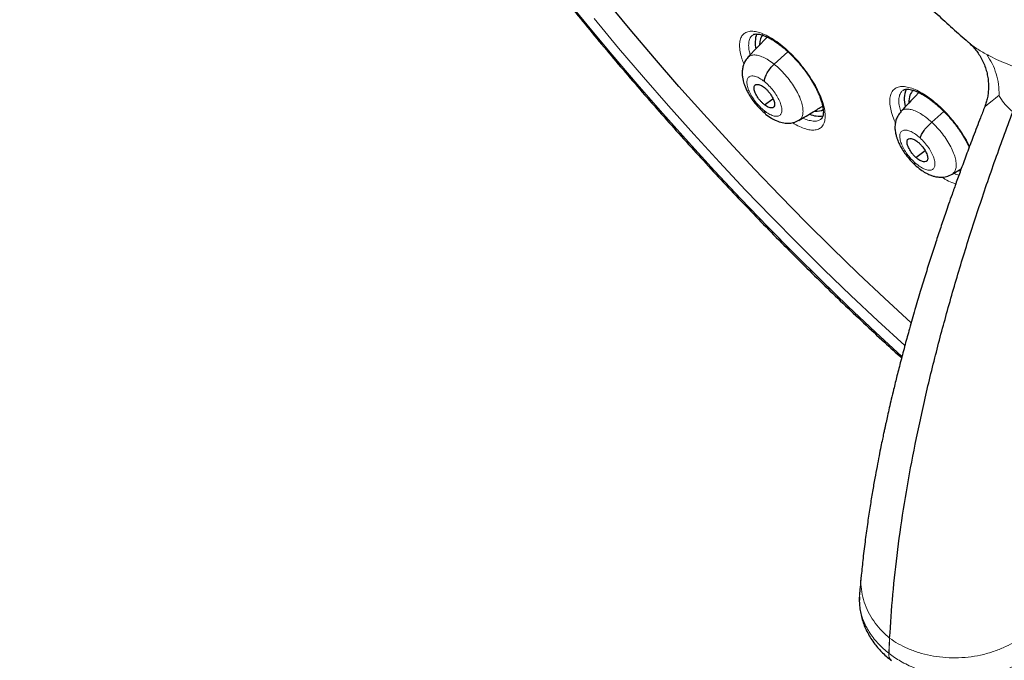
# Model space of a CAD drawing. Header units: millimetres. Extents: x 8 to 2230, y 12 to 2204.
# Tile 106 of 162: x 2021 to 2052, y 809 to 829. Entities that reach past the tile are written whole.
import ezdxf

# ---------------------------------------------------------------- set-up
doc = ezdxf.new("R2010")
doc.units = ezdxf.units.MM

msp = doc.modelspace()

# ---------------------------------------------------------------- linework, layer by layer
at = {"color": 7, "linetype": 'Continuous', "lineweight": 30}
for p, q in [((2044.133, 828.712), (2043.53, 828.075)), ((2044.354, 827.859), (2044.785, 828.25)), ((2044.045, 826.59), (2044.316, 826.779)), ((2049.293, 826.044), (2049.675, 826.377)), ((2048.792, 824.94), (2049.082, 825.152)), ((2049.93, 824.41), (2050.217, 824.582)), ((2050.138, 824.528), (2050.191, 824.51))]:
    msp.add_line(p, q, dxfattribs=at)
at = {"color": 252, "linetype": 'Continuous', "lineweight": 0}
for p, q in [((2047.947, 809.403), (2047.973, 809.874)), ((2047.954, 809.397), (2047.973, 809.874)), ((2047.95, 809.395), (2047.947, 809.403)), ((2047.95, 809.395), (2047.954, 809.397))]:
    msp.add_line(p, q, dxfattribs=at)
at = {"color": 252, "linetype": 'Continuous', "lineweight": 0, "flags": 128}
for points in [[(2037.727, 830.037), (2038.495, 829.092), (2039.273, 828.155), (2040.061, 827.23), (2040.859, 826.315), (2041.667, 825.412), (2042.483, 824.521), (2043.307, 823.643), (2044.139, 822.779), (2044.978, 821.928), (2045.823, 821.092), (2046.674, 820.272), (2047.53, 819.467), (2048.36, 818.706)], [(2048.449, 819.041), (2048.449, 819.042), (2047.601, 819.817), (2046.759, 820.609), (2045.921, 821.417), (2045.09, 822.239), (2044.264, 823.076), (2043.446, 823.927), (2042.635, 824.791), (2041.832, 825.668), (2041.037, 826.556), (2040.252, 827.456), (2039.476, 828.367), (2038.71, 829.289)], [(2050.954, 826.521), (2050.955, 826.523), (2050.968, 826.535), (2051.026, 826.582), (2051.097, 826.639), (2051.185, 826.71), (2051.289, 826.792), (2051.404, 826.885), (2051.404, 826.885), (2051.404, 826.885)]]:
    msp.add_lwpolyline(points, dxfattribs=at)
at = {"color": 7, "linetype": 'Continuous', "lineweight": 30, "flags": 128}
msp.add_lwpolyline([(2048.647, 819.756), (2048.644, 819.759), (2047.812, 820.525), (2046.984, 821.305), (2046.162, 822.102), (2045.346, 822.912), (2044.536, 823.737), (2043.732, 824.575), (2042.937, 825.427), (2042.149, 826.29), (2041.369, 827.166), (2040.599, 828.052), (2039.838, 828.949), (2039.087, 829.856)], dxfattribs=at)
at = {"color": 7, "linetype": 'Continuous', "lineweight": 30}
for centre, radius, start, end in [((2044.625, 828.535), 0.867, 161.7128, 192.9824), ((2049.273, 826.763), 0.844, 158.227, 195.7172), ((2045.764, 827.013), 0.78, 247.6328, 279.1293)]:
    msp.add_arc(centre, radius, start, end, dxfattribs=at)
at = {"color": 252, "linetype": 'Continuous', "lineweight": 0}
msp.add_arc((2048.204, 809.358), 0.256, 171.8518, 226.5696, dxfattribs=at)
at = {"color": 7, "linetype": 'Continuous', "lineweight": 30}
for centre, major_axis, ratio, start_param, end_param in [((2044.983, 827.645), (-0.943, 1.18), 0.459927, 0.079591, 0.502081), ((2049.654, 825.871), (-0.937, 1.173), 0.458667, 6.281195, 6.827374), ((2044.983, 827.645), (-0.943, 1.18), 0.459927, 2.722901, 3.083356)]:
    msp.add_ellipse(centre, major_axis=major_axis, ratio=ratio, start_param=start_param, end_param=end_param, dxfattribs=at)
for points, knots in [([(2024.768, 879.81), (2024.751, 879.795), (2024.625, 879.685), (2024.404, 879.465), (2024.103, 879.151), (2023.816, 878.821), (2023.54, 878.479), (2023.276, 878.122), (2023.025, 877.752), (2022.786, 877.369), (2022.559, 876.972), (2022.345, 876.562), (2022.144, 876.139), (2021.955, 875.703), (2021.78, 875.254), (2021.617, 874.793), (2021.467, 874.32), (2021.33, 873.834), (2021.207, 873.336), (2021.097, 872.827), (2021, 872.306), (2020.917, 871.774), (2020.847, 871.232), (2020.79, 870.678), (2020.747, 870.113), (2020.717, 869.539), (2020.701, 868.954), (2020.698, 868.36), (2020.708, 867.756), (2020.732, 867.143), (2020.77, 866.52), (2020.82, 865.889), (2020.884, 865.249), (2020.962, 864.602), (2021.052, 863.946), (2021.156, 863.282), (2021.273, 862.61), (2021.403, 861.932), (2021.546, 861.246), (2021.702, 860.554), (2021.87, 859.855), (2022.052, 859.15), (2022.246, 858.439), (2022.453, 857.722), (2022.673, 857), (2022.905, 856.273), (2023.149, 855.541), (2023.405, 854.805), (2023.674, 854.064), (2023.955, 853.319), (2024.247, 852.57), (2024.552, 851.818), (2024.868, 851.063), (2025.196, 850.305), (2025.535, 849.544), (2025.885, 848.781), (2026.247, 848.017), (2026.619, 847.25), (2027.003, 846.482), (2027.397, 845.713), (2027.802, 844.943), (2028.217, 844.173), (2028.642, 843.402), (2029.077, 842.631), (2029.523, 841.861), (2029.978, 841.092), (2030.442, 840.323), (2030.916, 839.556), (2031.4, 838.79), (2031.892, 838.026), (2032.393, 837.264), (2032.902, 836.505), (2033.42, 835.748), (2033.946, 834.995), (2034.481, 834.244), (2035.023, 833.498), (2035.572, 832.755), (2036.129, 832.016), (2036.693, 831.282), (2037.264, 830.553), (2037.842, 829.829), (2038.426, 829.11), (2039.017, 828.396), (2039.613, 827.688), (2040.216, 826.987), (2040.824, 826.292), (2041.437, 825.604), (2042.055, 824.922), (2042.679, 824.248), (2043.307, 823.581), (2043.939, 822.922), (2044.575, 822.271), (2045.216, 821.629), (2045.86, 820.994), (2046.507, 820.369), (2047.157, 819.753), (2047.771, 819.181), (2048.169, 818.82), (2048.348, 818.658)], [0, 0, 0, 0, 0.001643, 0.011986, 0.022334, 0.032687, 0.04305, 0.053422, 0.063807, 0.074206, 0.084618, 0.095046, 0.105489, 0.115947, 0.126419, 0.136905, 0.147404, 0.157915, 0.168438, 0.17897, 0.18951, 0.200059, 0.210613, 0.221173, 0.231738, 0.242306, 0.252878, 0.263451, 0.274026, 0.284602, 0.295178, 0.305755, 0.316331, 0.326907, 0.337481, 0.348055, 0.358628, 0.3692, 0.37977, 0.390339, 0.400907, 0.411473, 0.422038, 0.432601, 0.443163, 0.453724, 0.464283, 0.474841, 0.485397, 0.495953, 0.506507, 0.51706, 0.527611, 0.538162, 0.548711, 0.55926, 0.569808, 0.580354, 0.5909, 0.601445, 0.611989, 0.622533, 0.633076, 0.643618, 0.654159, 0.6647, 0.675241, 0.685781, 0.69632, 0.706859, 0.717398, 0.727936, 0.738474, 0.749012, 0.75955, 0.770087, 0.780624, 0.791161, 0.801698, 0.812235, 0.822772, 0.833308, 0.843845, 0.854382, 0.864919, 0.875456, 0.885993, 0.896531, 0.907068, 0.917606, 0.928145, 0.938683, 0.949222, 0.959761, 0.970301, 0.980841, 0.991382, 1, 1, 1, 1]), ([(2048.207, 876.227), (2048.32, 876.162), (2048.646, 875.972), (2049.188, 875.649), (2049.833, 875.253), (2050.481, 874.844), (2051.13, 874.422), (2051.781, 873.987), (2052.433, 873.54), (2053.086, 873.081), (2053.74, 872.61), (2054.394, 872.127), (2055.048, 871.633), (2055.702, 871.127), (2056.356, 870.61), (2057.008, 870.082), (2057.66, 869.543), (2058.311, 868.993), (2058.96, 868.433), (2059.608, 867.863), (2060.253, 867.283), (2060.896, 866.694), (2061.537, 866.095), (2062.175, 865.487), (2062.81, 864.87), (2063.441, 864.244), (2064.069, 863.61), (2064.693, 862.967), (2065.312, 862.317), (2065.928, 861.659), (2066.539, 860.993), (2067.145, 860.321), (2067.746, 859.642), (2068.341, 858.956), (2068.931, 858.264), (2069.515, 857.565), (2070.093, 856.862), (2070.665, 856.152), (2071.23, 855.438), (2071.788, 854.718), (2072.34, 853.995), (2072.884, 853.266), (2073.42, 852.534), (2073.949, 851.799), (2074.471, 851.059), (2074.984, 850.317), (2075.488, 849.572), (2075.985, 848.825), (2076.472, 848.075), (2076.951, 847.324), (2077.42, 846.571), (2077.881, 845.816), (2078.331, 845.061), (2078.773, 844.305), (2079.204, 843.549), (2079.625, 842.793), (2080.036, 842.037), (2080.437, 841.282), (2080.827, 840.528), (2081.207, 839.775), (2081.576, 839.023), (2081.933, 838.274), (2082.28, 837.526), (2082.616, 836.781), (2082.94, 836.039), (2083.252, 835.3), (2083.553, 834.564), (2083.843, 833.832), (2084.12, 833.104), (2084.385, 832.381), (2084.639, 831.662), (2084.88, 830.947), (2085.109, 830.238), (2085.325, 829.535), (2085.53, 828.837), (2085.721, 828.145), (2085.9, 827.46), (2086.067, 826.781), (2086.221, 826.11), (2086.362, 825.445), (2086.49, 824.788), (2086.605, 824.139), (2086.708, 823.497), (2086.798, 822.864), (2086.874, 822.24), (2086.938, 821.624), (2086.989, 821.018), (2087.027, 820.42), (2087.052, 819.832), (2087.064, 819.254), (2087.064, 818.686), (2087.05, 818.128), (2087.024, 817.581), (2086.984, 817.044), (2086.932, 816.518), (2086.867, 816.004), (2086.79, 815.5), (2086.699, 815.008), (2086.597, 814.527), (2086.481, 814.058), (2086.353, 813.601), (2086.213, 813.156), (2086.06, 812.723), (2085.895, 812.303), (2085.717, 811.895), (2085.527, 811.499), (2085.325, 811.116), (2085.11, 810.746), (2084.884, 810.389), (2084.645, 810.045), (2084.394, 809.715), (2084.13, 809.397), (2083.856, 809.093), (2083.568, 808.804), (2083.361, 808.608), (2083.248, 808.512), (2083.237, 808.504)], [0, 0, 0, 0, 0.004666, 0.013525, 0.022386, 0.031248, 0.040111, 0.048976, 0.057841, 0.066707, 0.075574, 0.084443, 0.093312, 0.102182, 0.111052, 0.119924, 0.128796, 0.137669, 0.146543, 0.155417, 0.164292, 0.173167, 0.182043, 0.19092, 0.199797, 0.208674, 0.217552, 0.22643, 0.235308, 0.244187, 0.253065, 0.261944, 0.270824, 0.279703, 0.288583, 0.297462, 0.306342, 0.315222, 0.324102, 0.332981, 0.341861, 0.350741, 0.35962, 0.3685, 0.377379, 0.386258, 0.395137, 0.404015, 0.412893, 0.421771, 0.430649, 0.439526, 0.448402, 0.457279, 0.466154, 0.47503, 0.483904, 0.492778, 0.501652, 0.510525, 0.519397, 0.528268, 0.537138, 0.546008, 0.554877, 0.563745, 0.572611, 0.581477, 0.590342, 0.599206, 0.608069, 0.61693, 0.62579, 0.634649, 0.643507, 0.652364, 0.661219, 0.670073, 0.678925, 0.687776, 0.696626, 0.705475, 0.714322, 0.723168, 0.732013, 0.740858, 0.749701, 0.758543, 0.767386, 0.776228, 0.78507, 0.793912, 0.802755, 0.8116, 0.820446, 0.829295, 0.838147, 0.847003, 0.855864, 0.864731, 0.873605, 0.882487, 0.891378, 0.90028, 0.909194, 0.918121, 0.927061, 0.936017, 0.944988, 0.953975, 0.962977, 0.971994, 0.981025, 0.990068, 0.99912, 1, 1, 1, 1]), ([(2037.703, 862.599), (2037.653, 862.558), (2037.517, 862.445), (2037.306, 862.245), (2037.071, 862.001), (2036.848, 861.742), (2036.637, 861.469), (2036.439, 861.184), (2036.253, 860.884), (2036.08, 860.572), (2035.92, 860.246), (2035.773, 859.908), (2035.639, 859.556), (2035.519, 859.192), (2035.412, 858.815), (2035.319, 858.426), (2035.24, 858.025), (2035.176, 857.613), (2035.125, 857.189), (2035.089, 856.756), (2035.067, 856.312), (2035.059, 855.858), (2035.066, 855.396), (2035.087, 854.925), (2035.122, 854.445), (2035.171, 853.957), (2035.233, 853.462), (2035.31, 852.96), (2035.4, 852.452), (2035.503, 851.937), (2035.62, 851.415), (2035.75, 850.889), (2035.893, 850.357), (2036.049, 849.82), (2036.218, 849.279), (2036.399, 848.733), (2036.592, 848.184), (2036.798, 847.631), (2037.016, 847.075), (2037.245, 846.516), (2037.486, 845.954), (2037.739, 845.391), (2038.003, 844.826), (2038.278, 844.26), (2038.563, 843.693), (2038.86, 843.125), (2039.166, 842.557), (2039.483, 841.99), (2039.81, 841.423), (2040.147, 840.857), (2040.493, 840.292), (2040.848, 839.729), (2041.213, 839.169), (2041.586, 838.61), (2041.967, 838.055), (2042.356, 837.503), (2042.754, 836.955), (2043.159, 836.411), (2043.571, 835.871), (2043.991, 835.336), (2044.417, 834.806), (2044.85, 834.282), (2045.288, 833.763), (2045.733, 833.251), (2046.183, 832.746), (2046.638, 832.248), (2047.099, 831.757), (2047.563, 831.273), (2048.032, 830.798), (2048.505, 830.331), (2048.982, 829.873), (2049.462, 829.424), (2049.945, 828.985), (2050.275, 828.69), (2050.444, 828.544), (2050.451, 828.539)], [0, 0, 0, 0, 0.007463, 0.020506, 0.03356, 0.046643, 0.05977, 0.072957, 0.086215, 0.099556, 0.112985, 0.126509, 0.140128, 0.153841, 0.167644, 0.181532, 0.195495, 0.209524, 0.223611, 0.237745, 0.251917, 0.266118, 0.28034, 0.294576, 0.30882, 0.323068, 0.337314, 0.351556, 0.365791, 0.380017, 0.394234, 0.408441, 0.422636, 0.436821, 0.450994, 0.465157, 0.479309, 0.49345, 0.507582, 0.521704, 0.535816, 0.549921, 0.564017, 0.578106, 0.592188, 0.606263, 0.620332, 0.634395, 0.648454, 0.662507, 0.676557, 0.690603, 0.704645, 0.718684, 0.732721, 0.746755, 0.760788, 0.774819, 0.78885, 0.802879, 0.816909, 0.830938, 0.844968, 0.858999, 0.873031, 0.887064, 0.901099, 0.915136, 0.929176, 0.94322, 0.957266, 0.971317, 0.985371, 0.999431, 1, 1, 1, 1]), ([(2043.679, 828.776), (2043.682, 828.779), (2043.692, 828.788), (2043.715, 828.797), (2043.756, 828.806), (2043.814, 828.808), (2043.887, 828.799), (2043.971, 828.778), (2044.065, 828.745), (2044.169, 828.698), (2044.279, 828.638), (2044.395, 828.565), (2044.514, 828.48), (2044.635, 828.384), (2044.759, 828.277), (2044.883, 828.159), (2045.006, 828.033), (2045.126, 827.899), (2045.24, 827.761), (2045.347, 827.619), (2045.447, 827.476), (2045.539, 827.332), (2045.622, 827.188), (2045.696, 827.046), (2045.758, 826.908), (2045.81, 826.777), (2045.849, 826.655), (2045.876, 826.543), (2045.891, 826.444), (2045.896, 826.358), (2045.891, 826.285), (2045.879, 826.227), (2045.861, 826.184), (2045.844, 826.158), (2045.832, 826.148), (2045.827, 826.143)], [0, 0, 0, 0, 0.0159752, 0.047497, 0.0767115, 0.1078732, 0.1379987, 0.1680717, 0.1983855, 0.2289909, 0.2597919, 0.29063, 0.3212211, 0.3521426, 0.3835357, 0.4152843, 0.4472508, 0.4792779, 0.5111944, 0.5428858, 0.5742328, 0.6057079, 0.6374099, 0.6692189, 0.7009348, 0.732387, 0.7634201, 0.7938935, 0.8236258, 0.8534785, 0.8833758, 0.913369, 0.943765, 0.9754888, 1, 1, 1, 1]), ([(2050.452, 828.537), (2050.452, 828.537), (2050.494, 828.503), (2050.571, 828.424), (2050.679, 828.302), (2050.779, 828.163), (2050.869, 828.009), (2050.946, 827.84), (2051.006, 827.664), (2051.046, 827.488), (2051.069, 827.312), (2051.075, 827.139), (2051.065, 826.973), (2051.042, 826.815), (2051.005, 826.67), (2050.975, 826.572), (2050.955, 826.527), (2050.953, 826.522)], [0, 0, 0, 0, 0.00108, 0.075709, 0.15157, 0.223998, 0.305171, 0.387782, 0.469048, 0.548877, 0.627236, 0.704072, 0.779263, 0.852576, 0.923648, 0.991982, 1, 1, 1, 1]), ([(2043.528, 828.073), (2043.494, 828.032), (2043.431, 827.953), (2043.378, 827.817), (2043.354, 827.689), (2043.348, 827.565), (2043.358, 827.451), (2043.379, 827.346), (2043.404, 827.258), (2043.434, 827.171), (2043.477, 827.067), (2043.543, 826.939), (2043.635, 826.789), (2043.753, 826.629), (2043.875, 826.49), (2043.989, 826.38), (2044.05, 826.329), (2044.082, 826.303)], [0, 0, 0, 0, 0.084689, 0.160201, 0.226584, 0.284098, 0.348035, 0.401108, 0.445079, 0.481993, 0.535712, 0.614477, 0.689902, 0.779273, 0.882453, 0.93937, 1, 1, 1, 1]), ([(2044.046, 827.316), (2044.051, 827.356), (2044.061, 827.435), (2044.132, 827.584), (2044.231, 827.735), (2044.313, 827.818), (2044.354, 827.859)], [0, 0, 0, 0, 0.2513925, 0.5008681, 0.7498695, 1, 1, 1, 1]), ([(2044.045, 826.59), (2044.024, 826.608), (2043.982, 826.644), (2043.901, 826.73), (2043.812, 826.851), (2043.739, 826.998), (2043.715, 827.123), (2043.74, 827.208), (2043.813, 827.238), (2043.902, 827.217), (2043.982, 827.176), (2044.025, 827.144), (2044.046, 827.128)], [0, 0, 0, 0, 0.062834, 0.125528, 0.250811, 0.375513, 0.49999, 0.624478, 0.749188, 0.87447, 0.937164, 1, 1, 1, 1]), ([(2044.046, 827.128), (2044.067, 827.11), (2044.109, 827.075), (2044.19, 826.988), (2044.278, 826.867), (2044.352, 826.72), (2044.376, 826.596), (2044.351, 826.51), (2044.278, 826.48), (2044.189, 826.501), (2044.109, 826.543), (2044.066, 826.574), (2044.045, 826.59)], [0, 0, 0, 0, 0.0628341, 0.1255277, 0.2508094, 0.3755118, 0.499989, 0.6244759, 0.749187, 0.8744693, 0.9371638, 1, 1, 1, 1]), ([(2048.391, 827.042), (2048.395, 827.045), (2048.406, 827.055), (2048.431, 827.065), (2048.475, 827.075), (2048.535, 827.078), (2048.61, 827.069), (2048.697, 827.049), (2048.793, 827.016), (2048.899, 826.969), (2049.011, 826.91), (2049.128, 826.837), (2049.248, 826.753), (2049.371, 826.657), (2049.496, 826.551), (2049.621, 826.433), (2049.745, 826.307), (2049.865, 826.175), (2049.98, 826.037), (2050.088, 825.896), (2050.188, 825.753), (2050.28, 825.609), (2050.362, 825.466), (2050.425, 825.347), (2050.456, 825.277), (2050.466, 825.254)], [0, 0, 0, 0, 0.0236016, 0.0696204, 0.1123696, 0.1579591, 0.2020617, 0.2460554, 0.2903405, 0.3349932, 0.3798836, 0.4247718, 0.4692797, 0.5143623, 0.560119, 0.6063806, 0.6529458, 0.6995808, 0.7460431, 0.7921582, 0.837822, 0.8837041, 0.9298992, 0.9762261, 1, 1, 1, 1]), ([(2048.887, 826.973), (2048.866, 826.95), (2048.679, 826.753), (2048.49, 826.553), (2048.322, 826.375)], [0, 0, 0, 0, 0.114483, 1, 1, 1, 1]), ([(2044.045, 826.402), (2044.047, 826.367), (2044.05, 826.322), (2044.08, 826.308), (2044.086, 826.304)], [0, 0, 0, 0, 0.779726, 1, 1, 1, 1]), ([(2045.129, 826.1), (2045.279, 826.189), (2045.53, 826.339), (2045.775, 826.486), (2045.874, 826.545)], [0, 0, 0, 0, 0.598722, 1, 1, 1, 1]), ([(2050.954, 826.521), (2050.909, 826.407), (2050.787, 826.098), (2050.601, 825.614), (2050.401, 825.083), (2050.224, 824.604), (2050.069, 824.174), (2049.937, 823.803), (2049.826, 823.487), (2049.734, 823.22), (2049.651, 822.977), (2049.573, 822.745), (2049.495, 822.512), (2049.388, 822.187), (2049.253, 821.77), (2049.091, 821.255), (2048.927, 820.72), (2048.76, 820.156), (2048.603, 819.603), (2048.456, 819.068), (2048.325, 818.576), (2048.206, 818.108), (2048.107, 817.709), (2048.027, 817.375), (2047.964, 817.1), (2047.908, 816.857), (2047.866, 816.667), (2047.835, 816.525), (2047.81, 816.409), (2047.781, 816.272), (2047.742, 816.091), (2047.695, 815.859), (2047.638, 815.574), (2047.574, 815.243), (2047.505, 814.869), (2047.433, 814.453), (2047.357, 813.993), (2047.281, 813.49), (2047.207, 812.947), (2047.138, 812.392), (2047.101, 812.022), (2047.083, 811.844)], [0, 0, 0, 0, 0.021232, 0.057562, 0.090875, 0.121162, 0.148415, 0.172631, 0.192163, 0.209145, 0.224184, 0.239191, 0.254306, 0.269531, 0.302526, 0.336031, 0.37104, 0.408551, 0.448571, 0.482204, 0.51681, 0.549011, 0.578303, 0.599274, 0.618444, 0.635576, 0.650248, 0.6583, 0.665474, 0.674689, 0.687187, 0.703801, 0.724017, 0.747833, 0.774499, 0.80459, 0.838107, 0.875047, 0.915408, 0.959182, 1, 1, 1, 1]), ([(2048.325, 826.371), (2048.289, 826.327), (2048.224, 826.248), (2048.171, 826.115), (2048.147, 826.003), (2048.139, 825.912), (2048.14, 825.838), (2048.146, 825.769), (2048.157, 825.701), (2048.175, 825.623), (2048.206, 825.521), (2048.258, 825.392), (2048.338, 825.236), (2048.445, 825.066), (2048.562, 824.915), (2048.673, 824.792), (2048.735, 824.734), (2048.766, 824.704)], [0, 0, 0, 0, 0.095682, 0.174057, 0.235485, 0.280791, 0.321206, 0.358824, 0.396788, 0.43532, 0.491547, 0.576993, 0.659783, 0.75814, 0.871486, 0.933807, 1, 1, 1, 1]), ([(2044.082, 826.299), (2044.143, 826.253), (2044.254, 826.17), (2044.432, 826.081), (2044.597, 826.024), (2044.787, 826.003), (2044.967, 826.025), (2045.068, 826.074), (2045.125, 826.102)], [0, 0, 0, 0, 0.185956, 0.336987, 0.521228, 0.690568, 0.827324, 1, 1, 1, 1]), ([(2047.973, 809.874), (2048.003, 810.327), (2048.062, 811.232), (2048.22, 812.642), (2048.429, 814.09), (2048.693, 815.576), (2049.011, 817.096), (2049.374, 818.62), (2049.779, 820.142), (2050.222, 821.662), (2050.713, 823.207), (2051.245, 824.775), (2051.638, 825.837), (2051.834, 826.367)], [0, 0, 0, 0, 0.093412, 0.186868, 0.280295, 0.373737, 0.467128, 0.560377, 0.64822, 0.736091, 0.824087, 0.912127, 1, 1, 1, 1]), ([(2048.929, 825.549), (2048.941, 825.582), (2048.963, 825.65), (2049.05, 825.784), (2049.165, 825.924), (2049.25, 826.004), (2049.293, 826.044)], [0, 0, 0, 0, 0.251684, 0.500905, 0.7493, 1, 1, 1, 1]), ([(2048.792, 824.94), (2048.771, 824.961), (2048.729, 825.001), (2048.653, 825.093), (2048.575, 825.216), (2048.519, 825.357), (2048.514, 825.467), (2048.558, 825.533), (2048.648, 825.54), (2048.746, 825.501), (2048.83, 825.447), (2048.872, 825.41), (2048.894, 825.391)], [0, 0, 0, 0, 0.062835, 0.125528, 0.250809, 0.375518, 0.500001, 0.624484, 0.749192, 0.874472, 0.937165, 1, 1, 1, 1]), ([(2048.894, 825.391), (2048.914, 825.371), (2048.956, 825.331), (2049.032, 825.238), (2049.111, 825.116), (2049.167, 824.975), (2049.171, 824.864), (2049.127, 824.799), (2049.037, 824.791), (2048.94, 824.83), (2048.855, 824.885), (2048.813, 824.922), (2048.792, 824.94)], [0, 0, 0, 0, 0.062835, 0.125528, 0.250808, 0.375517, 0.5, 0.624483, 0.749191, 0.874472, 0.937165, 1, 1, 1, 1]), ([(2048.756, 824.783), (2048.751, 824.754), (2048.745, 824.718), (2048.766, 824.71), (2048.769, 824.708)], [0, 0, 0, 0, 0.825726, 1, 1, 1, 1]), ([(2048.766, 824.704), (2048.824, 824.653), (2048.932, 824.559), (2049.091, 824.46), (2049.223, 824.395), (2049.337, 824.354), (2049.456, 824.326), (2049.596, 824.314), (2049.765, 824.331), (2049.873, 824.383), (2049.932, 824.411)], [0, 0, 0, 0, 0.163326, 0.303912, 0.420263, 0.510573, 0.598825, 0.709079, 0.842756, 1, 1, 1, 1]), ([(2047.082, 811.839), (2047.07, 811.715), (2047.05, 811.511), (2047.034, 811.31), (2047.028, 811.232)], [0, 0, 0, 0, 0.612975, 1, 1, 1, 1]), ([(2047.025, 811.168), (2047.023, 811.108), (2047.02, 810.983), (2047.038, 810.793), (2047.073, 810.601), (2047.125, 810.41), (2047.195, 810.223), (2047.282, 810.039), (2047.386, 809.861), (2047.501, 809.698), (2047.624, 809.548), (2047.756, 809.411), (2047.891, 809.286), (2047.986, 809.209), (2048.029, 809.174)], [0, 0, 0, 0, 0.080423, 0.165414, 0.251213, 0.337854, 0.425311, 0.513499, 0.602282, 0.691501, 0.768684, 0.84559, 0.929376, 1, 1, 1, 1])]:
    msp.add_open_spline(points, degree=3, knots=knots, dxfattribs=at)
at = {"color": 252, "linetype": 'Continuous', "lineweight": 0}
for points, knots in [([(2043.403, 827.866), (2043.382, 827.921), (2043.327, 828.057), (2043.281, 828.255), (2043.261, 828.454), (2043.281, 828.621), (2043.338, 828.752), (2043.432, 828.843), (2043.559, 828.892), (2043.717, 828.896), (2043.899, 828.856), (2044.102, 828.772), (2044.32, 828.649), (2044.545, 828.488), (2044.772, 828.295), (2044.995, 828.075), (2045.18, 827.864), (2045.327, 827.676), (2045.466, 827.483), (2045.611, 827.254), (2045.749, 826.995), (2045.854, 826.745), (2045.925, 826.513), (2045.957, 826.304), (2045.952, 826.124), (2045.909, 825.979), (2045.829, 825.872), (2045.713, 825.808), (2045.567, 825.787), (2045.393, 825.81), (2045.197, 825.879), (2045.04, 825.954), (2044.948, 826.016), (2044.93, 826.027)], [0, 0, 0, 0, 0.0227397, 0.0570254, 0.0913114, 0.1256547, 0.159998, 0.1943758, 0.2287535, 0.2631277, 0.2975017, 0.3318356, 0.3661693, 0.400444, 0.4347186, 0.4689412, 0.5031638, 0.5244503, 0.5457369, 0.5800007, 0.6142648, 0.6485265, 0.6827885, 0.7170931, 0.751398, 0.7857555, 0.8201129, 0.854494, 0.8888749, 0.92324, 0.9576048, 0.9919212, 1, 1, 1, 1]), ([(2043.681, 828.774), (2043.659, 828.755), (2043.608, 828.712), (2043.564, 828.602), (2043.548, 828.454), (2043.561, 828.302), (2043.591, 828.193), (2043.603, 828.152)], [0, 0, 0, 0, 0.172961, 0.4019, 0.630838, 0.859377, 1, 1, 1, 1]), ([(2051.021, 828.163), (2050.965, 828.194), (2050.852, 828.256), (2050.695, 828.354), (2050.558, 828.448), (2050.484, 828.512), (2050.451, 828.54)], [0, 0, 0, 0, 0.265367, 0.531261, 0.799383, 1, 1, 1, 1]), ([(2043.532, 828.072), (2043.554, 828.092), (2043.601, 828.135), (2043.71, 828.156), (2043.848, 828.14), (2044.005, 828.084), (2044.176, 827.994), (2044.295, 827.904), (2044.354, 827.859)], [0, 0, 0, 0, 0.142548, 0.313967, 0.485409, 0.65691, 0.828336, 1, 1, 1, 1]), ([(2052.303, 827.629), (2052.301, 827.63), (2052.295, 827.634), (2052.286, 827.635), (2052.178, 827.672), (2051.975, 827.743), (2051.68, 827.857), (2051.395, 827.978), (2051.177, 828.082), (2051.055, 828.145), (2051.021, 828.163)], [0, 0, 0, 0, 0.003682, 0.015021, 0.017246, 0.239685, 0.462417, 0.686201, 0.910443, 1, 1, 1, 1]), ([(2051.021, 828.163), (2051.08, 828.07), (2051.199, 827.883), (2051.319, 827.565), (2051.395, 827.23), (2051.401, 827), (2051.404, 826.885)], [0, 0, 0, 0, 0.2500011, 0.5000015, 0.7500011, 1, 1, 1, 1]), ([(2044.354, 827.859), (2044.414, 827.809), (2044.532, 827.71), (2044.703, 827.528), (2044.86, 827.333), (2044.999, 827.128), (2045.112, 826.923), (2045.196, 826.725), (2045.246, 826.543), (2045.263, 826.382), (2045.245, 826.248), (2045.201, 826.151), (2045.149, 826.118), (2045.126, 826.103)], [0, 0, 0, 0, 0.0930846, 0.1860425, 0.2790406, 0.3720051, 0.4649574, 0.5578308, 0.6506539, 0.7436001, 0.8365485, 0.9293756, 1, 1, 1, 1]), ([(2044.045, 826.402), (2043.997, 826.444), (2043.901, 826.526), (2043.767, 826.681), (2043.652, 826.846), (2043.564, 827.012), (2043.509, 827.167), (2043.49, 827.302), (2043.509, 827.406), (2043.565, 827.474), (2043.653, 827.499), (2043.768, 827.48), (2043.902, 827.421), (2043.998, 827.351), (2044.046, 827.316)], [0, 0, 0, 0, 0.083335, 0.16667, 0.250005, 0.333341, 0.416668, 0.500001, 0.583332, 0.666663, 0.749997, 0.833331, 0.916665, 1, 1, 1, 1]), ([(2044.046, 827.316), (2044.094, 827.275), (2044.19, 827.192), (2044.324, 827.037), (2044.439, 826.873), (2044.527, 826.707), (2044.582, 826.551), (2044.601, 826.417), (2044.582, 826.312), (2044.526, 826.245), (2044.438, 826.22), (2044.323, 826.238), (2044.189, 826.297), (2044.093, 826.367), (2044.045, 826.402)], [0, 0, 0, 0, 0.0833363, 0.1666699, 0.2500043, 0.3333388, 0.4166701, 0.5000018, 0.5833356, 0.6666649, 0.7500019, 0.833337, 0.9166673, 1, 1, 1, 1]), ([(2048.153, 826.02), (2048.15, 826.027), (2048.104, 826.119), (2048.047, 826.286), (2047.988, 826.512), (2047.97, 826.712), (2047.991, 826.881), (2048.049, 827.015), (2048.145, 827.108), (2048.273, 827.159), (2048.433, 827.165), (2048.617, 827.129), (2048.823, 827.048), (2049.042, 826.928), (2049.27, 826.769), (2049.499, 826.579), (2049.724, 826.361), (2049.91, 826.152), (2050.059, 825.965), (2050.199, 825.773), (2050.347, 825.544), (2050.435, 825.373), (2050.479, 825.287)], [0, 0, 0, 0, 0.004238, 0.058771, 0.113375, 0.16798, 0.222645, 0.277309, 0.331995, 0.386681, 0.441341, 0.496001, 0.550599, 0.605197, 0.659723, 0.71425, 0.768727, 0.823205, 0.857119, 0.891034, 0.94561, 1, 1, 1, 1]), ([(2048.393, 827.04), (2048.37, 827.02), (2048.317, 826.976), (2048.273, 826.863), (2048.255, 826.714), (2048.27, 826.547), (2048.305, 826.422), (2048.321, 826.366)], [0, 0, 0, 0, 0.167845, 0.385188, 0.60253, 0.819629, 1, 1, 1, 1]), ([(2051.404, 826.885), (2051.428, 826.842), (2051.49, 826.73), (2051.629, 826.553), (2051.767, 826.428), (2051.834, 826.367)], [0, 0, 0, 0, 0.24172, 0.631096, 1, 1, 1, 1]), ([(2048.326, 826.371), (2048.341, 826.388), (2048.38, 826.431), (2048.479, 826.457), (2048.612, 826.451), (2048.767, 826.403), (2048.937, 826.318), (2049.115, 826.2), (2049.234, 826.096), (2049.293, 826.044)], [0, 0, 0, 0, 0.096482, 0.246911, 0.397465, 0.54804, 0.698668, 0.84923, 1, 1, 1, 1]), ([(2045.253, 826.174), (2045.262, 826.169), (2045.334, 826.131), (2045.456, 826.095), (2045.611, 826.07), (2045.738, 826.085), (2045.798, 826.126), (2045.826, 826.144)], [0, 0, 0, 0, 0.036128, 0.284046, 0.531966, 0.78003, 1, 1, 1, 1]), ([(2048.756, 824.783), (2048.709, 824.829), (2048.615, 824.922), (2048.491, 825.084), (2048.391, 825.251), (2048.321, 825.411), (2048.287, 825.555), (2048.291, 825.673), (2048.332, 825.756), (2048.409, 825.798), (2048.514, 825.798), (2048.642, 825.754), (2048.785, 825.672), (2048.881, 825.59), (2048.929, 825.549)], [0, 0, 0, 0, 0.083333, 0.166663, 0.249997, 0.333332, 0.416664, 0.499997, 0.583327, 0.666661, 0.749995, 0.83333, 0.916664, 1, 1, 1, 1]), ([(2049.293, 826.044), (2049.352, 825.988), (2049.469, 825.875), (2049.63, 825.681), (2049.773, 825.479), (2049.893, 825.274), (2049.984, 825.074), (2050.042, 824.888), (2050.065, 824.723), (2050.054, 824.584), (2050.011, 824.475), (2049.957, 824.432), (2049.93, 824.411)], [0, 0, 0, 0, 0.100495, 0.200852, 0.301252, 0.401617, 0.501969, 0.602237, 0.702451, 0.802798, 0.903144, 1, 1, 1, 1]), ([(2048.929, 825.549), (2048.976, 825.502), (2049.07, 825.41), (2049.194, 825.247), (2049.295, 825.081), (2049.364, 824.92), (2049.398, 824.777), (2049.395, 824.659), (2049.353, 824.576), (2049.277, 824.534), (2049.171, 824.534), (2049.043, 824.578), (2048.901, 824.66), (2048.804, 824.742), (2048.756, 824.783)], [0, 0, 0, 0, 0.083335, 0.166669, 0.250002, 0.333336, 0.416669, 0.499998, 0.58333, 0.666661, 0.749995, 0.833329, 0.916665, 1, 1, 1, 1]), ([(2050.048, 824.113), (2050.006, 824.126), (2049.899, 824.157), (2049.75, 824.23), (2049.643, 824.3), (2049.611, 824.321)], [0, 0, 0, 0, 0.312423, 0.7947, 1, 1, 1, 1]), ([(2049.982, 824.441), (2049.989, 824.437), (2049.997, 824.433), (2050.053, 824.41), (2050.099, 824.397), (2050.145, 824.384)], [0, 0, 0, 0, 0.121096, 0.128039, 1, 1, 1, 1]), ([(2047.085, 811.844), (2047.079, 811.752), (2047.064, 811.553), (2047.106, 811.244), (2047.196, 810.927), (2047.335, 810.626), (2047.515, 810.347), (2047.726, 810.094), (2047.892, 809.947), (2047.973, 809.874)], [0, 0, 0, 0, 0.1299987, 0.2823259, 0.4332912, 0.5816044, 0.7261097, 0.8658312, 1, 1, 1, 1]), ([(2047.947, 809.403), (2047.947, 809.403), (2047.891, 809.447), (2047.782, 809.538), (2047.629, 809.687), (2047.487, 809.848), (2047.359, 810.023), (2047.249, 810.207), (2047.16, 810.397), (2047.092, 810.59), (2047.045, 810.786), (2047.023, 810.986), (2047.018, 811.135), (2047.028, 811.217), (2047.029, 811.232)], [0, 0, 0, 0, 0.000023, 0.089301, 0.17913, 0.276174, 0.373923, 0.473891, 0.574622, 0.67332, 0.772742, 0.874445, 0.976932, 1, 1, 1, 1]), ([(2052.1, 809.907), (2052.013, 809.847), (2051.835, 809.724), (2051.529, 809.569), (2051.19, 809.438), (2050.823, 809.339), (2050.435, 809.276), (2050.037, 809.252), (2049.639, 809.269), (2049.251, 809.326), (2048.884, 809.419), (2048.545, 809.545), (2048.238, 809.695), (2048.06, 809.815), (2047.973, 809.874)], [0, 0, 0, 0, 0.077108, 0.157408, 0.240457, 0.325694, 0.412456, 0.5, 0.587545, 0.674306, 0.759544, 0.842593, 0.922892, 1, 1, 1, 1]), ([(2047.954, 809.397), (2047.954, 809.397), (2048.01, 809.354), (2048.127, 809.269), (2048.32, 809.149), (2048.53, 809.037), (2048.758, 808.934), (2048.997, 808.845), (2049.246, 808.771), (2049.5, 808.714), (2049.759, 808.672), (2050.023, 808.647), (2050.287, 808.639), (2050.548, 808.649), (2050.804, 808.675), (2051.057, 808.719), (2051.303, 808.78), (2051.537, 808.857), (2051.759, 808.948), (2051.972, 809.056), (2052.105, 809.138), (2052.17, 809.182), (2052.17, 809.182)], [0, 0, 0, 0, 0.000013, 0.050112, 0.100521, 0.155383, 0.210247, 0.265928, 0.322454, 0.377839, 0.433631, 0.490703, 0.548214, 0.603726, 0.659637, 0.716809, 0.774415, 0.829786, 0.885549, 0.942553, 0.999987, 1, 1, 1, 1])]:
    msp.add_open_spline(points, degree=3, knots=knots, dxfattribs=at)

doc.saveas('drawing.dxf')
